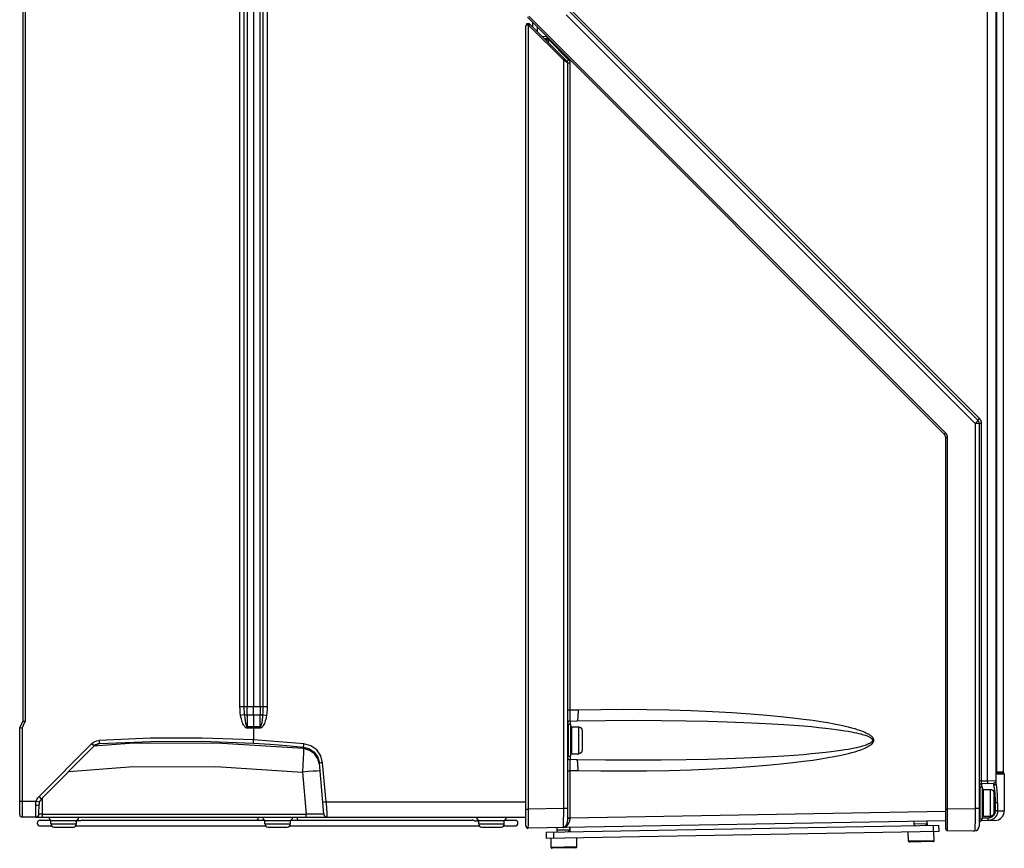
# Model space of a CAD drawing. Extents: x 0 to 594, y 0 to 420.
# Tile 25 of 104: x 247 to 308, y 151 to 203. Entities that reach past the tile are written whole.
import ezdxf

# ---------------------------------------------------------------- set-up
doc = ezdxf.new("R2010")
doc.units = 0
doc.header["$LTSCALE"] = 32.67
doc.layers.get('0').update_dxf_attribs({"linetype": 'CONTINUOUS'})
doc.layers.add('DATUM_AXIS', color=7, linetype='CONTINUOUS')

msp = doc.modelspace()

# ---------------------------------------------------------------- linework, layer by layer
at = {"color": 9, "linetype": 'CONTINUOUS'}
for p, q in [((307.134, 155.064), (307.134, 285.344)), ((247.064, 277.83), (247.064, 158.759)), ((260.469, 159.704), (260.469, 276.885)), ((260.735, 159.704), (260.735, 276.885)), ((260.912, 276.885), (260.912, 159.704)), ((261.724, 159.704), (261.724, 276.885)), ((261.902, 276.885), (261.902, 159.704)), ((262.17, 276.885), (262.17, 159.704)), ((307.715, 155.616), (307.715, 247.082)), ((280.831, 202.884), (306.355, 177.36)), ((306.625, 177.685), (281.1, 203.21)), ((278.476, 153.302), (278.476, 202.23)), ((304.514, 176.773), (278.49, 202.797)), ((280.655, 200.062), (278.499, 202.218)), ((279.621, 201.382), (279.477, 201.369)), ((279.623, 201.409), (279.621, 201.382)), ((279.621, 201.382), (279.719, 201.382)), ((279.621, 201.225), (279.621, 201.382)), ((279.625, 201.442), (279.623, 201.409)), ((279.626, 201.465), (279.625, 201.442)), ((279.627, 201.485), (279.626, 201.465)), ((279.628, 201.506), (279.627, 201.496)), ((279.627, 201.496), (279.627, 201.485)), ((279.628, 201.506), (279.628, 201.506)), ((279.719, 201.335), (280.983, 200.07)), ((280.919, 199.887), (280.655, 200.062)), ((280.655, 200.062), (280.655, 153.34)), ((280.919, 199.887), (281.059, 199.887)), ((281.059, 199.887), (281.059, 159.492)), ((306.759, 177.36), (306.355, 177.36)), ((306.355, 177.36), (306.355, 153.336)), ((306.759, 155.054), (306.759, 177.36)), ((304.519, 176.49), (304.631, 176.49)), ((304.631, 153.306), (304.631, 176.49)), ((260.469, 159.704), (261.902, 159.704)), ((261.902, 159.704), (262.17, 159.704)), ((280.919, 159.492), (281.059, 159.492)), ((281.059, 159.492), (281.569, 159.502)), ((281.059, 159.492), (281.059, 159.404)), ((281.059, 159.404), (281.059, 159.317)), ((281.059, 159.317), (281.06, 159.233)), ((281.06, 159.233), (281.06, 159.153)), ((246.864, 158.359), (247.064, 158.759)), ((261.724, 159.166), (260.913, 159.166)), ((260.913, 159.166), (260.913, 158.434)), ((261.724, 158.434), (261.724, 159.166)), ((281.06, 159.153), (281.061, 159.078)), ((281.061, 159.078), (281.062, 159.032)), ((281.062, 159.032), (281.063, 158.989)), ((281.063, 158.989), (281.064, 158.95)), ((281.064, 158.95), (281.065, 158.915)), ((281.065, 158.915), (281.067, 158.883)), ((281.076, 158.794), (281.076, 158.591)), ((246.864, 158.359), (246.864, 153.794)), ((261.724, 158.434), (260.913, 158.434)), ((261.724, 158.353), (260.913, 158.353)), ((251.227, 157.383), (247.924, 154.081)), ((251.639, 157.367), (251.61, 157.364)), ((251.458, 157.304), (251.376, 157.24)), ((264.443, 157.07), (264.435, 157.168)), ((265.841, 153.754), (265.628, 156.185)), ((281.063, 156.171), (281.061, 156.103)), ((281.064, 156.212), (281.063, 156.171)), ((281.076, 156.591), (281.076, 156.388)), ((264.371, 155.609), (264.6, 152.989)), ((280.919, 155.69), (281.059, 155.69)), ((281.06, 155.949), (281.059, 155.865)), ((281.059, 155.865), (281.059, 155.778)), ((281.059, 155.778), (281.059, 155.69)), ((281.569, 155.68), (281.059, 155.69)), ((281.059, 155.69), (281.059, 152.738)), ((281.061, 156.103), (281.06, 156.029)), ((281.06, 156.029), (281.06, 155.949)), ((307.715, 155.626), (307.716, 155.626)), ((308.109, 155.609), (307.716, 155.609)), ((308.144, 155.543), (307.719, 155.543)), ((307.723, 155.517), (307.722, 155.518)), ((306.759, 155.054), (306.619, 155.054)), ((306.759, 155.054), (307.134, 155.064)), ((306.775, 154.691), (306.775, 154.895)), ((307.134, 155.064), (307.661, 155.074)), ((307.505, 154.914), (307.505, 154.788)), ((308.179, 155.477), (307.734, 155.477)), ((246.719, 153.794), (247.751, 153.794)), ((248.129, 153.996), (248.12, 152.989)), ((265.841, 153.754), (278.319, 153.754)), ((307.76, 153.691), (307.519, 153.691)), ((307.606, 153.691), (307.606, 153.179)), ((307.76, 153.691), (307.76, 153.179)), ((278.319, 153.302), (278.476, 153.302)), ((280.655, 153.34), (278.476, 153.302)), ((278.476, 153.168), (278.476, 153.302)), ((278.476, 152.993), (278.476, 153.168)), ((280.919, 153.34), (280.655, 153.34)), ((280.655, 153.34), (280.656, 153.251)), ((280.656, 153.074), (280.655, 152.988)), ((280.656, 153.251), (280.656, 153.162)), ((280.656, 153.162), (280.656, 153.074)), ((281.059, 152.748), (304.519, 153.158)), ((304.519, 153.306), (304.631, 153.306)), ((304.631, 153.306), (306.355, 153.336)), ((304.631, 153.009), (304.631, 153.306)), ((306.619, 153.336), (306.355, 153.336)), ((306.355, 153.336), (306.356, 153.234)), ((306.356, 153.234), (306.356, 153.133)), ((306.356, 153.133), (306.356, 153.033)), ((307.76, 153.179), (307.606, 153.179)), ((307.76, 153.179), (308.179, 153.186)), ((248.12, 152.994), (248.12, 152.794)), ((248.12, 152.989), (264.6, 152.989)), ((264.6, 152.794), (264.6, 152.994)), ((278.471, 152.339), (278.472, 152.425)), ((278.472, 152.425), (278.473, 152.522)), ((278.473, 152.522), (278.475, 152.666)), ((278.475, 152.824), (278.476, 152.993)), ((278.475, 152.666), (278.475, 152.824)), ((280.648, 152.463), (280.646, 152.404)), ((280.649, 152.526), (280.648, 152.463)), ((280.651, 152.594), (280.649, 152.526)), ((280.652, 152.666), (280.651, 152.594)), ((280.653, 152.742), (280.652, 152.666)), ((280.654, 152.821), (280.653, 152.742)), ((280.655, 152.903), (280.654, 152.821)), ((280.655, 152.988), (280.655, 152.903)), ((280.919, 152.748), (281.059, 152.748)), ((280.939, 152.736), (280.949, 152.736)), ((280.949, 152.736), (280.962, 152.737)), ((280.962, 152.737), (280.985, 152.737)), ((280.985, 152.737), (281.011, 152.737)), ((304.628, 152.283), (304.63, 152.469)), ((304.63, 152.469), (304.631, 152.726)), ((304.631, 152.726), (304.631, 153.009)), ((306.351, 152.483), (306.35, 152.405)), ((306.352, 152.566), (306.351, 152.483)), ((306.353, 152.654), (306.352, 152.566)), ((306.354, 152.744), (306.353, 152.654)), ((306.355, 152.838), (306.354, 152.744)), ((306.356, 153.033), (306.355, 152.934)), ((306.355, 152.934), (306.355, 152.838)), ((306.622, 152.732), (306.619, 152.732)), ((306.774, 152.673), (306.774, 152.691)), ((306.774, 152.646), (306.774, 152.673)), ((306.774, 152.63), (306.774, 152.646)), ((306.774, 152.615), (306.774, 152.63)), ((306.774, 152.602), (306.774, 152.615)), ((307.169, 152.739), (306.819, 152.732)), ((307.169, 152.709), (307.169, 152.739)), ((307.169, 152.68), (307.169, 152.709)), ((307.169, 152.653), (307.169, 152.68)), ((307.169, 152.637), (307.169, 152.653)), ((307.169, 152.622), (307.169, 152.637)), ((248.668, 152.374), (250.268, 152.374)), ((262.019, 152.374), (263.619, 152.374)), ((275.37, 152.374), (276.97, 152.374)), ((278.468, 152.224), (278.469, 152.266)), ((278.469, 152.266), (278.471, 152.339)), ((281.039, 151.987), (280.239, 151.977)), ((280.657, 152.143), (280.646, 152.143)), ((303.339, 152.377), (302.539, 152.366)), ((304.624, 151.964), (304.625, 151.996)), ((304.625, 151.996), (304.626, 152.056)), ((304.626, 152.056), (304.627, 152.158)), ((304.627, 152.158), (304.628, 152.283)), ((306.346, 152.263), (306.344, 152.201)), ((306.348, 152.331), (306.346, 152.263)), ((306.35, 152.405), (306.348, 152.331))]:
    msp.add_line(p, q, dxfattribs=at)
at = {"color": 7, "linetype": 'CONTINUOUS'}
for p, q in [((307.661, 154.937), (307.661, 285.344)), ((246.919, 277.795), (246.919, 158.794)), ((261.319, 276.885), (261.319, 159.704)), ((307.716, 155.621), (307.716, 247.082)), ((308.109, 240.798), (308.109, 155.609)), ((281.007, 203.097), (306.531, 177.572)), ((304.431, 176.702), (278.407, 202.727)), ((280.89, 199.957), (278.558, 202.289)), ((278.719, 202.415), (278.719, 202.128)), ((278.319, 152.244), (278.319, 202.19)), ((279.019, 202.115), (279.019, 201.828)), ((279.612, 201.521), (279.348, 201.498)), ((279.719, 201.133), (279.719, 201.415)), ((280.919, 199.887), (280.919, 152.735)), ((306.619, 177.36), (306.619, 152.238)), ((304.519, 152.065), (304.519, 176.49)), ((260.913, 159.166), (260.912, 159.704)), ((261.319, 159.166), (261.319, 159.704)), ((261.724, 159.704), (261.724, 159.166)), ((246.919, 158.794), (246.719, 158.394)), ((261.319, 159.166), (261.319, 158.353)), ((281.076, 158.794), (281.497, 158.802)), ((246.719, 152.945), (246.719, 158.394)), ((261.319, 158.353), (261.319, 157.613)), ((251.685, 157.375), (251.698, 157.388)), ((261.308, 157.414), (261.309, 157.442)), ((261.309, 157.442), (261.319, 157.613)), ((251.374, 157.241), (248.072, 153.939)), ((265.703, 152.977), (265.424, 156.168)), ((281.497, 156.38), (281.076, 156.388)), ((306.775, 154.895), (307.505, 154.914)), ((308.179, 155.477), (308.179, 153.186)), ((247.921, 152.993), (247.926, 153.59)), ((247.721, 152.794), (246.869, 152.794)), ((247.721, 152.794), (278.319, 152.794)), ((250.268, 152.574), (248.668, 152.574)), ((248.668, 152.374), (248.668, 152.574)), ((250.268, 152.374), (250.268, 152.574)), ((263.619, 152.574), (262.019, 152.574)), ((262.019, 152.374), (262.019, 152.574)), ((263.619, 152.374), (263.619, 152.574)), ((276.97, 152.574), (275.37, 152.574)), ((275.37, 152.374), (275.37, 152.574)), ((276.97, 152.374), (276.97, 152.574)), ((304.519, 152.559), (278.461, 152.104)), ((302.539, 152.524), (302.539, 152.366)), ((303.339, 152.538), (303.339, 152.377)), ((307.589, 152.586), (306.776, 152.572)), ((248.868, 152.174), (250.068, 152.174)), ((262.219, 152.174), (263.419, 152.174)), ((275.57, 152.174), (276.77, 152.174)), ((280.239, 152.135), (280.239, 151.977)), ((281.039, 152.149), (281.039, 151.987)), ((304.617, 151.965), (306.219, 151.937)), ((306.219, 151.937), (306.324, 151.938))]:
    msp.add_line(p, q, dxfattribs=at)
at = {"color": 9, "linetype": 'CONTINUOUS'}
for points in [[(278.476, 202.23), (278.467, 202.23), (278.459, 202.23), (278.45, 202.23), (278.442, 202.23), (278.433, 202.229), (278.425, 202.229), (278.416, 202.228), (278.408, 202.227), (278.4, 202.226), (278.393, 202.225), (278.385, 202.224), (278.378, 202.223), (278.371, 202.221), (278.364, 202.219), (278.358, 202.218), (278.352, 202.216), (278.346, 202.214), (278.341, 202.212), (278.337, 202.21), (278.333, 202.207), (278.329, 202.205), (278.326, 202.203), (278.323, 202.2), (278.321, 202.198), (278.32, 202.195), (278.319, 202.193), (278.319, 202.19)], [(278.476, 202.23), (278.477, 202.237), (278.477, 202.244), (278.478, 202.251), (278.479, 202.257), (278.479, 202.264), (278.48, 202.271), (278.48, 202.277), (278.48, 202.283), (278.481, 202.289), (278.481, 202.294), (278.481, 202.299), (278.481, 202.304), (278.481, 202.309), (278.48, 202.313), (278.48, 202.316), (278.48, 202.32), (278.479, 202.322), (278.479, 202.325), (278.478, 202.326), (278.477, 202.328), (278.477, 202.329), (278.476, 202.329)], [(278.499, 202.218), (278.497, 202.221), (278.494, 202.223), (278.491, 202.224), (278.489, 202.226), (278.485, 202.227), (278.482, 202.228), (278.479, 202.229), (278.476, 202.23)], [(278.499, 202.218), (278.504, 202.223), (278.509, 202.228), (278.514, 202.233), (278.518, 202.238), (278.523, 202.243), (278.527, 202.247), (278.531, 202.252), (278.535, 202.256), (278.538, 202.26), (278.542, 202.264), (278.545, 202.268), (278.548, 202.272), (278.55, 202.275), (278.552, 202.278), (278.554, 202.28), (278.556, 202.283), (278.557, 202.284), (278.557, 202.286), (278.558, 202.287), (278.558, 202.288), (278.558, 202.289)], [(280.655, 200.062), (280.66, 200.067), (280.665, 200.072), (280.67, 200.077), (280.674, 200.082), (280.679, 200.087), (280.683, 200.091), (280.687, 200.096), (280.691, 200.1), (280.695, 200.104), (280.698, 200.108), (280.701, 200.112), (280.704, 200.115), (280.706, 200.119), (280.708, 200.122), (280.71, 200.124), (280.712, 200.126), (280.713, 200.128), (280.714, 200.13), (280.714, 200.131), (280.714, 200.132), (280.714, 200.133)], [(280.89, 199.957), (280.889, 199.958), (280.889, 199.959), (280.89, 199.961), (280.891, 199.963), (280.892, 199.966), (280.894, 199.969), (280.896, 199.972), (280.898, 199.975), (280.901, 199.98), (280.905, 199.984), (280.909, 199.989), (280.913, 199.994), (280.917, 199.999), (280.922, 200.005), (280.927, 200.01), (280.932, 200.016), (280.938, 200.023), (280.944, 200.029), (280.95, 200.036), (280.956, 200.043), (280.963, 200.049), (280.969, 200.056), (280.976, 200.063), (280.983, 200.07)], [(280.983, 200.07), (280.993, 200.061), (281.001, 200.05), (281.01, 200.039), (281.017, 200.028), (281.025, 200.016), (281.031, 200.004), (281.037, 199.992), (281.042, 199.98), (281.047, 199.967), (281.05, 199.954), (281.054, 199.941), (281.056, 199.927), (281.058, 199.914), (281.059, 199.9), (281.059, 199.887)], [(306.625, 177.685), (306.618, 177.678), (306.611, 177.671), (306.604, 177.665), (306.598, 177.658), (306.591, 177.651), (306.585, 177.644), (306.579, 177.638), (306.574, 177.632), (306.568, 177.625), (306.563, 177.62), (306.559, 177.614), (306.554, 177.609), (306.55, 177.604), (306.546, 177.599), (306.543, 177.595), (306.54, 177.591), (306.537, 177.587), (306.535, 177.584), (306.533, 177.581), (306.532, 177.578), (306.531, 177.576), (306.531, 177.574), (306.531, 177.573), (306.531, 177.572)], [(306.759, 177.36), (306.759, 177.381), (306.757, 177.403), (306.755, 177.424), (306.751, 177.445), (306.747, 177.465), (306.742, 177.486), (306.736, 177.506), (306.728, 177.526), (306.72, 177.546), (306.711, 177.565), (306.701, 177.584), (306.691, 177.602), (306.679, 177.62), (306.666, 177.637), (306.653, 177.654), (306.639, 177.67), (306.625, 177.685)], [(306.531, 177.572), (306.532, 177.571), (306.532, 177.569), (306.531, 177.567), (306.53, 177.564), (306.528, 177.56), (306.526, 177.556), (306.523, 177.551), (306.52, 177.546), (306.516, 177.54), (306.511, 177.534), (306.506, 177.527), (306.5, 177.52), (306.494, 177.512), (306.488, 177.504), (306.48, 177.496), (306.473, 177.487), (306.465, 177.477), (306.456, 177.468), (306.448, 177.458), (306.438, 177.448), (306.429, 177.437), (306.419, 177.427), (306.409, 177.416), (306.399, 177.405), (306.388, 177.394), (306.377, 177.383), (306.366, 177.371), (306.355, 177.36)], [(304.431, 176.702), (304.432, 176.702), (304.432, 176.702), (304.434, 176.703), (304.435, 176.703), (304.437, 176.705), (304.439, 176.706), (304.442, 176.708), (304.445, 176.71), (304.448, 176.712), (304.451, 176.715), (304.455, 176.718), (304.458, 176.721), (304.462, 176.724), (304.467, 176.728), (304.471, 176.732), (304.475, 176.736), (304.48, 176.74), (304.485, 176.745), (304.489, 176.749), (304.494, 176.754), (304.499, 176.759), (304.504, 176.763), (304.509, 176.768), (304.514, 176.773)], [(304.631, 176.49), (304.631, 176.51), (304.629, 176.529), (304.627, 176.549), (304.623, 176.568), (304.619, 176.587), (304.614, 176.606), (304.608, 176.625), (304.601, 176.643), (304.593, 176.661), (304.584, 176.679), (304.574, 176.696), (304.564, 176.712), (304.552, 176.729), (304.54, 176.744), (304.527, 176.759), (304.514, 176.773)], [(260.51, 159.146), (260.486, 159.322), (260.473, 159.508), (260.469, 159.704)], [(260.749, 159.19), (260.686, 159.178), (260.603, 159.163), (260.51, 159.146)], [(260.752, 159.191), (260.742, 159.356), (260.736, 159.527), (260.735, 159.704)], [(260.913, 159.166), (260.851, 159.17), (260.795, 159.178), (260.752, 159.191)], [(260.752, 159.191), (260.758, 159.115), (260.764, 159.046), (260.77, 158.981), (260.777, 158.922), (260.783, 158.867), (260.79, 158.816), (260.797, 158.769), (260.804, 158.726), (260.811, 158.686), (260.818, 158.649), (260.825, 158.616), (260.832, 158.585), (260.84, 158.556), (260.848, 158.53), (260.856, 158.507), (260.865, 158.486), (260.874, 158.467), (260.885, 158.451), (260.898, 158.44), (260.913, 158.434)], [(261.885, 159.19), (261.88, 159.119), (261.874, 159.054), (261.868, 158.993), (261.862, 158.938), (261.856, 158.886), (261.85, 158.838), (261.844, 158.794), (261.837, 158.754), (261.831, 158.717), (261.825, 158.682), (261.819, 158.651), (261.813, 158.622), (261.807, 158.595), (261.8, 158.57), (261.794, 158.548), (261.788, 158.528), (261.781, 158.509), (261.775, 158.492), (261.768, 158.477), (261.76, 158.464), (261.752, 158.452), (261.744, 158.443), (261.734, 158.436), (261.724, 158.434)], [(261.885, 159.19), (261.843, 159.178), (261.787, 159.17), (261.724, 159.166)], [(261.902, 159.704), (261.901, 159.527), (261.896, 159.356), (261.885, 159.19)], [(261.888, 159.19), (261.952, 159.178), (262.034, 159.163), (262.127, 159.146)], [(262.17, 159.704), (262.165, 159.508), (262.152, 159.322), (262.127, 159.146)], [(281.569, 159.502), (281.57, 159.472), (281.57, 159.442), (281.57, 159.413), (281.57, 159.384), (281.57, 159.354), (281.57, 159.326), (281.569, 159.297), (281.569, 159.269), (281.568, 159.241), (281.567, 159.214), (281.566, 159.187), (281.565, 159.161), (281.564, 159.135), (281.562, 159.11), (281.561, 159.086), (281.559, 159.063), (281.557, 159.04), (281.555, 159.018), (281.553, 158.997), (281.55, 158.977), (281.548, 158.958), (281.545, 158.94), (281.543, 158.922), (281.54, 158.906), (281.537, 158.891), (281.534, 158.877), (281.531, 158.864), (281.528, 158.853), (281.525, 158.842), (281.522, 158.833), (281.518, 158.825), (281.515, 158.818), (281.512, 158.812), (281.508, 158.808), (281.505, 158.804), (281.501, 158.803), (281.497, 158.802)], [(281.569, 159.502), (282.99, 159.521), (284.424, 159.525), (285.855, 159.513), (287.265, 159.486), (288.637, 159.444), (289.956, 159.389), (291.202, 159.321), (292.343, 159.245), (293.35, 159.164), (294.224, 159.082), (294.986, 159.001), (295.65, 158.921), (296.229, 158.843), (296.733, 158.767), (297.173, 158.693), (297.556, 158.623), (297.889, 158.556), (298.179, 158.492), (298.431, 158.432), (298.65, 158.375), (298.839, 158.321), (299.003, 158.27), (299.145, 158.222), (299.268, 158.177), (299.373, 158.135), (299.464, 158.096), (299.542, 158.06), (299.609, 158.026), (299.667, 157.994), (299.717, 157.965), (299.76, 157.937), (299.798, 157.911), (299.83, 157.887), (299.859, 157.864), (299.883, 157.842), (299.904, 157.821), (299.923, 157.802), (299.939, 157.783), (299.953, 157.765), (299.965, 157.748), (299.975, 157.732), (299.984, 157.716), (299.992, 157.701), (299.999, 157.686), (300.004, 157.672), (300.008, 157.658), (300.012, 157.644), (300.015, 157.631), (300.017, 157.617), (300.018, 157.604), (300.018, 157.591), (300.018, 157.578), (300.017, 157.564), (300.015, 157.551), (300.012, 157.537), (300.008, 157.524), (300.004, 157.509), (299.999, 157.495), (299.992, 157.48), (299.984, 157.465), (299.975, 157.449), (299.965, 157.433), (299.953, 157.416), (299.939, 157.398), (299.923, 157.38), (299.904, 157.36), (299.883, 157.34), (299.859, 157.318), (299.83, 157.295), (299.798, 157.27), (299.761, 157.244), (299.717, 157.217), (299.667, 157.187), (299.609, 157.156), (299.542, 157.122), (299.464, 157.085), (299.373, 157.046), (299.268, 157.004), (299.145, 156.96), (299.004, 156.912), (298.84, 156.861), (298.65, 156.807), (298.431, 156.75), (298.18, 156.689), (297.89, 156.625), (297.556, 156.558), (297.173, 156.488), (296.734, 156.415), (296.229, 156.339), (295.65, 156.261), (294.986, 156.18), (294.225, 156.099), (293.35, 156.017), (292.344, 155.937), (291.202, 155.86), (289.957, 155.793), (288.637, 155.737), (287.265, 155.695), (285.855, 155.668), (284.424, 155.656), (282.99, 155.66), (281.569, 155.68)], [(260.913, 158.353), (260.877, 158.358), (260.842, 158.372), (260.807, 158.396), (260.774, 158.427), (260.742, 158.466), (260.713, 158.512), (260.684, 158.564), (260.656, 158.624), (260.629, 158.691), (260.603, 158.765), (260.578, 158.847), (260.554, 158.938), (260.532, 159.037), (260.51, 159.146)], [(262.127, 159.146), (262.104, 159.025), (262.078, 158.915), (262.05, 158.815), (262.021, 158.725), (261.99, 158.644), (261.957, 158.572), (261.923, 158.509), (261.886, 158.456), (261.848, 158.412), (261.807, 158.379), (261.765, 158.36), (261.724, 158.353)], [(281.067, 158.883), (281.067, 158.869), (281.068, 158.856), (281.069, 158.845), (281.069, 158.834), (281.07, 158.825), (281.071, 158.817), (281.072, 158.81), (281.072, 158.804), (281.073, 158.799), (281.074, 158.796), (281.075, 158.794), (281.076, 158.794)], [(281.497, 158.802), (283.275, 158.828), (285.044, 158.839), (286.759, 158.833), (288.317, 158.815), (289.68, 158.787), (290.875, 158.752), (291.927, 158.713), (292.857, 158.671), (293.681, 158.626), (294.412, 158.581), (295.061, 158.535), (295.638, 158.489), (296.15, 158.444), (296.605, 158.399), (297.009, 158.355), (297.368, 158.312), (297.687, 158.271), (297.969, 158.23), (298.219, 158.192), (298.441, 158.154), (298.636, 158.119), (298.809, 158.084), (298.961, 158.051), (299.095, 158.02), (299.213, 157.99), (299.316, 157.962), (299.407, 157.935), (299.486, 157.909), (299.555, 157.885), (299.614, 157.862), (299.666, 157.84), (299.71, 157.819), (299.749, 157.8), (299.781, 157.782), (299.809, 157.765), (299.833, 157.75), (299.853, 157.735), (299.87, 157.722), (299.884, 157.709), (299.896, 157.697), (299.906, 157.686), (299.914, 157.676), (299.921, 157.666), (299.927, 157.656), (299.932, 157.647), (299.936, 157.639), (299.939, 157.63), (299.942, 157.622), (299.944, 157.614), (299.945, 157.606), (299.946, 157.598), (299.946, 157.591), (299.946, 157.583), (299.945, 157.575), (299.944, 157.567), (299.942, 157.559), (299.939, 157.551), (299.936, 157.543), (299.932, 157.534), (299.927, 157.525), (299.921, 157.516), (299.914, 157.506), (299.906, 157.495), (299.896, 157.484), (299.884, 157.473), (299.87, 157.46), (299.853, 157.446), (299.833, 157.432), (299.809, 157.416), (299.781, 157.399), (299.749, 157.381), (299.71, 157.362), (299.666, 157.341), (299.614, 157.32), (299.555, 157.297), (299.486, 157.272), (299.407, 157.247), (299.316, 157.22), (299.213, 157.191), (299.095, 157.161), (298.961, 157.13), (298.809, 157.097), (298.636, 157.063), (298.441, 157.027), (298.219, 156.99), (297.969, 156.951), (297.687, 156.911), (297.368, 156.869), (297.009, 156.827), (296.605, 156.783), (296.15, 156.738), (295.638, 156.692), (295.061, 156.646), (294.412, 156.601), (293.681, 156.555), (292.857, 156.511), (291.928, 156.469), (290.875, 156.429), (289.68, 156.395), (288.317, 156.367), (286.759, 156.348), (285.044, 156.343), (283.275, 156.353), (281.497, 156.38)], [(260.913, 158.434), (260.913, 158.381), (260.913, 158.353)], [(261.724, 158.434), (261.724, 158.408), (261.724, 158.353)], [(251.227, 157.383), (251.36, 157.487), (251.514, 157.556), (251.679, 157.587)], [(251.23, 157.38), (251.301, 157.309), (251.354, 157.259), (251.374, 157.241)], [(251.374, 157.241), (251.469, 157.316), (251.579, 157.366), (251.698, 157.388)], [(251.685, 157.375), (251.568, 157.354), (251.458, 157.305)], [(251.685, 157.375), (251.673, 157.372), (251.639, 157.367)], [(261.319, 157.613), (258.106, 157.733), (254.891, 157.724), (251.679, 157.587)], [(251.679, 157.592), (251.686, 157.491), (251.693, 157.417), (251.698, 157.388)], [(251.698, 157.388), (254.9, 157.525), (258.105, 157.533), (261.308, 157.414)], [(261.308, 157.414), (262.351, 157.345), (263.393, 157.263), (264.435, 157.168)], [(264.459, 157.367), (263.414, 157.463), (262.367, 157.545), (261.319, 157.613)], [(264.434, 157.168), (264.44, 157.196), (264.449, 157.27), (264.459, 157.367)], [(265.628, 156.185), (265.511, 156.621), (265.257, 156.987), (264.894, 157.245), (264.459, 157.367)], [(264.443, 157.07), (264.439, 156.989), (264.428, 156.779), (264.412, 156.459), (264.393, 156.057), (264.371, 155.609)], [(264.435, 157.168), (264.801, 157.066), (265.11, 156.846), (265.326, 156.535), (265.424, 156.168)], [(265.432, 156.071), (265.336, 156.434), (265.126, 156.741), (264.817, 156.964), (264.443, 157.07)], [(265.628, 156.185), (265.525, 156.176), (265.452, 156.17), (265.424, 156.168)], [(281.065, 156.267), (281.065, 156.25), (281.064, 156.212)], [(281.076, 156.388), (281.075, 156.387), (281.074, 156.385), (281.073, 156.382), (281.072, 156.378), (281.072, 156.372), (281.071, 156.365), (281.07, 156.357), (281.069, 156.347), (281.069, 156.337), (281.068, 156.325), (281.067, 156.312), (281.067, 156.298), (281.065, 156.267)], [(281.569, 155.68), (281.57, 155.709), (281.57, 155.739), (281.57, 155.769), (281.57, 155.798), (281.57, 155.827), (281.57, 155.856), (281.569, 155.884), (281.569, 155.913), (281.568, 155.94), (281.567, 155.968), (281.566, 155.994), (281.565, 156.021), (281.564, 156.046), (281.562, 156.071), (281.561, 156.095), (281.559, 156.119), (281.557, 156.142), (281.555, 156.163), (281.553, 156.184), (281.55, 156.205), (281.548, 156.224), (281.545, 156.242), (281.543, 156.259), (281.54, 156.275), (281.537, 156.29), (281.534, 156.304), (281.531, 156.317), (281.528, 156.329), (281.525, 156.339), (281.522, 156.349), (281.518, 156.357), (281.515, 156.364), (281.512, 156.369), (281.508, 156.374), (281.505, 156.377), (281.501, 156.379), (281.497, 156.38)], [(249.782, 155.649), (253.546, 155.928), (258.964, 155.956), (264.371, 155.609)], [(265.467, 155.676), (265.413, 155.681), (265.264, 155.675), (265.028, 155.661), (264.721, 155.638), (264.371, 155.609)], [(307.721, 155.517), (307.72, 155.524), (307.719, 155.531), (307.719, 155.538), (307.718, 155.546), (307.717, 155.554), (307.717, 155.562), (307.716, 155.571), (307.716, 155.58), (307.716, 155.589), (307.715, 155.598), (307.715, 155.607), (307.715, 155.616)], [(307.734, 155.477), (307.733, 155.477), (307.732, 155.478), (307.73, 155.479), (307.729, 155.481), (307.728, 155.484), (307.727, 155.487), (307.726, 155.491), (307.725, 155.495), (307.724, 155.5), (307.723, 155.505), (307.722, 155.511), (307.721, 155.517)], [(307.734, 155.477), (307.734, 155.483), (307.733, 155.489), (307.732, 155.494), (307.73, 155.5), (307.729, 155.506), (307.726, 155.511), (307.723, 155.517)], [(306.775, 154.895), (306.773, 154.895), (306.772, 154.896), (306.771, 154.897), (306.77, 154.9), (306.769, 154.902), (306.768, 154.905), (306.767, 154.909), (306.766, 154.913), (306.765, 154.918), (306.764, 154.924), (306.763, 154.929), (306.763, 154.936), (306.762, 154.942), (306.761, 154.949), (306.761, 154.957), (306.76, 154.964), (306.76, 154.972), (306.76, 154.981), (306.759, 154.989), (306.759, 154.998), (306.759, 155.007), (306.759, 155.016), (306.759, 155.026), (306.759, 155.035), (306.759, 155.044), (306.759, 155.054)], [(307.134, 155.064), (307.134, 155.054), (307.134, 155.044), (307.134, 155.034), (307.134, 155.024), (307.134, 155.014), (307.134, 155.005), (307.134, 154.996), (307.133, 154.987), (307.133, 154.978), (307.133, 154.97), (307.132, 154.962), (307.131, 154.954), (307.131, 154.947), (307.13, 154.941), (307.129, 154.935), (307.128, 154.929), (307.127, 154.924), (307.126, 154.919), (307.125, 154.915), (307.124, 154.912), (307.123, 154.909), (307.122, 154.907), (307.121, 154.905), (307.12, 154.904), (307.119, 154.904)], [(307.76, 153.691), (307.76, 153.74), (307.76, 153.789), (307.759, 153.838), (307.759, 153.887), (307.758, 153.936), (307.756, 153.984), (307.755, 154.032), (307.753, 154.08), (307.752, 154.127), (307.749, 154.173), (307.747, 154.219), (307.745, 154.264), (307.742, 154.309), (307.739, 154.352), (307.736, 154.395), (307.733, 154.437), (307.729, 154.478), (307.726, 154.519), (307.722, 154.558), (307.718, 154.596), (307.713, 154.632), (307.709, 154.668), (307.704, 154.702), (307.699, 154.735), (307.694, 154.767), (307.689, 154.798), (307.684, 154.826), (307.678, 154.854), (307.672, 154.88), (307.666, 154.904), (307.66, 154.927)], [(307.505, 154.788), (307.511, 154.767), (307.517, 154.745), (307.523, 154.721), (307.529, 154.696), (307.535, 154.67), (307.54, 154.642), (307.545, 154.612), (307.55, 154.582), (307.555, 154.55), (307.56, 154.517), (307.564, 154.483), (307.568, 154.448), (307.572, 154.412), (307.576, 154.375), (307.58, 154.337), (307.583, 154.298), (307.586, 154.258), (307.589, 154.217), (307.592, 154.176), (307.594, 154.134), (307.596, 154.091), (307.598, 154.048), (307.6, 154.005), (307.601, 153.961), (307.603, 153.916), (307.604, 153.871), (307.605, 153.826), (307.605, 153.781), (307.606, 153.736), (307.606, 153.691)], [(247.72, 153.541), (247.723, 153.626), (247.734, 153.711), (247.751, 153.794)], [(247.751, 153.794), (247.793, 153.899), (247.851, 153.995), (247.924, 154.081)], [(247.757, 153.793), (247.853, 153.763), (247.923, 153.742), (247.949, 153.735)], [(247.928, 154.077), (247.999, 154.007), (248.052, 153.957), (248.072, 153.939)], [(265.636, 153.737), (265.667, 153.74), (265.742, 153.746), (265.841, 153.754)], [(265.841, 153.754), (265.852, 153.588), (265.863, 153.426), (265.873, 153.274), (265.882, 153.137), (265.89, 153.018), (265.896, 152.923), (265.9, 152.852), (265.902, 152.809), (265.902, 152.794)], [(247.72, 153.541), (247.823, 153.547), (247.897, 153.564), (247.926, 153.59)], [(307.76, 153.179), (307.76, 153.152), (307.758, 153.126), (307.755, 153.099), (307.751, 153.073), (307.746, 153.047), (307.739, 153.021), (307.732, 152.996), (307.723, 152.971), (307.713, 152.946), (307.702, 152.922), (307.69, 152.898), (307.677, 152.875), (307.663, 152.852), (307.648, 152.83), (307.632, 152.809), (307.615, 152.788), (307.597, 152.768), (307.579, 152.749), (307.559, 152.731), (307.539, 152.714), (307.517, 152.698), (307.496, 152.682), (307.473, 152.668), (307.45, 152.654), (307.426, 152.642), (307.402, 152.63), (307.377, 152.62), (307.352, 152.611), (307.326, 152.603), (307.3, 152.596), (307.274, 152.59), (307.248, 152.585), (307.221, 152.582), (307.194, 152.58), (307.167, 152.579)], [(307.606, 153.179), (307.605, 153.157), (307.604, 153.136), (307.601, 153.115), (307.597, 153.094), (307.593, 153.074), (307.587, 153.053), (307.581, 153.033), (307.573, 153.013), (307.564, 152.994), (307.555, 152.974), (307.544, 152.956), (307.533, 152.938), (307.521, 152.92), (307.508, 152.903), (307.494, 152.887), (307.479, 152.871), (307.464, 152.856), (307.448, 152.842), (307.431, 152.829), (307.413, 152.816), (307.395, 152.804), (307.376, 152.794), (307.357, 152.784), (307.337, 152.775), (307.317, 152.767), (307.297, 152.76), (307.276, 152.754), (307.255, 152.748), (307.233, 152.744), (307.212, 152.741), (307.19, 152.739), (307.169, 152.739)], [(248.12, 152.989), (248.021, 152.989), (247.947, 152.99), (247.921, 152.993)], [(265.703, 152.977), (265.649, 152.976), (265.493, 152.977), (265.25, 152.98), (264.942, 152.984), (264.6, 152.989)], [(280.919, 152.735), (280.918, 152.706), (280.917, 152.677), (280.916, 152.648), (280.913, 152.62), (280.91, 152.592), (280.906, 152.564), (280.902, 152.537), (280.897, 152.51), (280.891, 152.483), (280.885, 152.458), (280.878, 152.433), (280.871, 152.408), (280.863, 152.385), (280.854, 152.362), (280.845, 152.34), (280.836, 152.319), (280.826, 152.299), (280.816, 152.28), (280.805, 152.262), (280.794, 152.245), (280.783, 152.229), (280.771, 152.215), (280.759, 152.202), (280.746, 152.19), (280.733, 152.179), (280.721, 152.17), (280.709, 152.163), (280.698, 152.157), (280.689, 152.153), (280.68, 152.15), (280.672, 152.148), (280.665, 152.146), (280.658, 152.145), (280.652, 152.144), (280.646, 152.143)], [(281.059, 152.738), (281.059, 152.715), (281.058, 152.692), (281.056, 152.669), (281.053, 152.645), (281.049, 152.622), (281.045, 152.598), (281.04, 152.574), (281.034, 152.551), (281.028, 152.527), (281.02, 152.504), (281.012, 152.481), (281.004, 152.458), (280.994, 152.435), (280.984, 152.413), (280.973, 152.391), (280.962, 152.37), (280.949, 152.349), (280.937, 152.329), (280.923, 152.31), (280.909, 152.292), (280.894, 152.274), (280.879, 152.257), (280.863, 152.241), (280.847, 152.226), (280.83, 152.213), (280.813, 152.2), (280.795, 152.189), (280.777, 152.178), (280.759, 152.169), (280.742, 152.163), (280.728, 152.157), (280.715, 152.153), (280.703, 152.15), (280.692, 152.148), (280.682, 152.146), (280.673, 152.145), (280.665, 152.144), (280.657, 152.143)], [(280.919, 152.735), (280.919, 152.735), (280.92, 152.735), (280.922, 152.735), (280.924, 152.735), (280.927, 152.736), (280.93, 152.736), (280.934, 152.736), (280.939, 152.736)], [(281.011, 152.737), (281.049, 152.738), (281.059, 152.738)], [(306.776, 152.572), (306.776, 152.572), (306.776, 152.573), (306.775, 152.575), (306.775, 152.577), (306.775, 152.58), (306.775, 152.583), (306.774, 152.587), (306.774, 152.592), (306.774, 152.597), (306.774, 152.602)], [(307.167, 152.579), (307.167, 152.579), (307.168, 152.58), (307.168, 152.581), (307.168, 152.584), (307.168, 152.586), (307.169, 152.59), (307.169, 152.594), (307.169, 152.598), (307.169, 152.604), (307.169, 152.609), (307.169, 152.622)], [(278.461, 152.104), (278.462, 152.105), (278.463, 152.108), (278.463, 152.112), (278.464, 152.118), (278.464, 152.125), (278.465, 152.134), (278.466, 152.145), (278.466, 152.158), (278.467, 152.172), (278.467, 152.188), (278.468, 152.224)], [(280.646, 152.404), (280.644, 152.351), (280.643, 152.326), (280.642, 152.303), (280.641, 152.282), (280.639, 152.261), (280.638, 152.242), (280.637, 152.225), (280.636, 152.21), (280.635, 152.196), (280.633, 152.183), (280.632, 152.172), (280.631, 152.163), (280.629, 152.155), (280.628, 152.15), (280.627, 152.145), (280.625, 152.143), (280.624, 152.142)], [(280.646, 152.143), (280.635, 152.142), (280.624, 152.142)], [(280.646, 152.143), (280.65, 152.143), (280.653, 152.143), (280.657, 152.143)], [(306.344, 152.201), (306.342, 152.144), (306.341, 152.118), (306.34, 152.094), (306.339, 152.071), (306.338, 152.051), (306.337, 152.031), (306.336, 152.014), (306.334, 151.998), (306.333, 151.984), (306.332, 151.972), (306.331, 151.962), (306.329, 151.954), (306.328, 151.947), (306.327, 151.942), (306.325, 151.939), (306.324, 151.938)]]:
    msp.add_lwpolyline(points, dxfattribs=at)
at = {"color": 7, "linetype": 'CONTINUOUS'}
for points in [[(279.719, 201.133), (279.719, 201.132), (279.719, 201.131), (279.718, 201.131), (279.718, 201.131), (279.717, 201.131), (279.716, 201.131), (279.715, 201.132), (279.714, 201.133), (279.713, 201.134)], [(246.919, 158.794), (246.938, 158.79), (246.99, 158.777), (247.064, 158.759)], [(246.719, 158.394), (246.738, 158.39), (246.79, 158.377), (246.864, 158.359)], [(264.443, 157.07), (259.009, 157.415), (253.564, 157.39), (251.363, 157.23)], [(251.375, 157.241), (251.385, 157.251), (251.398, 157.261), (251.41, 157.271), (251.422, 157.28), (251.434, 157.289), (251.446, 157.297), (251.457, 157.304), (251.469, 157.31), (251.48, 157.317), (251.491, 157.322), (251.502, 157.328), (251.512, 157.333), (251.522, 157.337), (251.532, 157.341), (251.542, 157.345), (251.551, 157.348), (251.559, 157.351), (251.567, 157.353), (251.575, 157.356), (251.582, 157.357), (251.588, 157.359), (251.593, 157.36), (251.598, 157.362), (251.602, 157.363), (251.606, 157.363), (251.61, 157.364), (251.613, 157.365), (251.615, 157.365), (251.617, 157.366), (251.619, 157.366), (251.62, 157.366), (251.621, 157.366), (251.621, 157.366)], [(307.724, 155.511), (307.724, 155.511), (307.724, 155.512), (307.724, 155.513), (307.723, 155.514), (307.723, 155.516), (307.723, 155.518), (307.722, 155.52), (307.722, 155.523), (307.721, 155.526), (307.721, 155.53), (307.72, 155.534), (307.72, 155.539), (307.719, 155.545), (307.718, 155.551), (307.718, 155.558), (307.717, 155.566), (307.717, 155.574), (307.717, 155.583), (307.716, 155.592), (307.716, 155.601), (307.716, 155.611), (307.716, 155.621)], [(307.66, 154.927), (307.66, 154.918), (307.658, 154.91), (307.656, 154.901), (307.653, 154.892), (307.65, 154.884), (307.646, 154.876), (307.642, 154.868), (307.637, 154.86), (307.631, 154.852), (307.625, 154.845), (307.619, 154.838), (307.612, 154.831), (307.605, 154.825), (307.597, 154.819), (307.589, 154.814), (307.58, 154.809), (307.572, 154.805), (307.563, 154.801), (307.553, 154.797), (307.544, 154.795), (307.534, 154.792), (307.525, 154.79), (307.515, 154.789), (307.505, 154.788)], [(307.66, 154.927), (307.661, 154.929), (307.661, 154.931), (307.661, 154.933), (307.661, 154.935), (307.661, 154.937)], [(246.864, 153.794), (246.864, 153.487), (246.865, 153.208), (246.866, 152.986), (246.867, 152.844), (246.869, 152.794)], [(247.721, 152.794), (247.719, 152.848), (247.718, 153.003), (247.718, 153.242), (247.72, 153.541)], [(265.703, 152.977), (265.704, 152.964), (265.707, 152.95), (265.71, 152.937), (265.715, 152.925), (265.72, 152.912), (265.726, 152.9), (265.733, 152.888)], [(265.733, 152.888), (265.74, 152.877), (265.749, 152.866), (265.758, 152.856), (265.767, 152.847), (265.778, 152.838), (265.788, 152.83), (265.8, 152.823)], [(265.8, 152.823), (265.812, 152.816), (265.824, 152.81), (265.837, 152.805), (265.85, 152.802), (265.863, 152.798), (265.876, 152.796), (265.89, 152.795), (265.902, 152.795)]]:
    msp.add_lwpolyline(points, dxfattribs=at)
for centre, radius, start, end in [((278.459, 202.19), 0.14, 45, 180), ((280.819, 199.887), 0.1, 359.99999, 44.99999), ((306.319, 177.36), 0.3, 0, 45), ((304.219, 176.49), 0.3, 0, 45), ((281.079, 158.634), 0.16, 91.1, 180), ((281.079, 156.548), 0.16, 180, 268.9), ((308.189, 155.609), 0.08, 180, 235.77113), ((308.099, 155.477), 0.08, 0, 55.77113), ((306.779, 154.735), 0.16, 91.5, 180.00002), ((307.501, 155.074), 0.16, 271.5, 360), ((248.426, 153.586), 0.5, 135, 179.5), ((307.579, 153.186), 0.6, 271, 360), ((246.869, 152.945), 0.15, 180.0257, 270), ((247.721, 152.994), 0.2, 270, 359.5), ((247.721, 152.995), 0.2, 270.1501, 359.47171), ((265.902, 152.994), 0.2, 185, 270), ((306.779, 152.412), 0.16, 91, 180.00002), ((248.868, 152.374), 0.2, 180, 270), ((250.068, 152.374), 0.2, 270, 360), ((262.219, 152.374), 0.2, 180, 270), ((263.419, 152.374), 0.2, 270, 360), ((275.57, 152.374), 0.2, 180, 270), ((276.77, 152.374), 0.2, 270, 360), ((278.459, 152.244), 0.14, 180, 271), ((280.619, 152.442), 0.3, 271, 275.22879), ((304.619, 152.065), 0.1, 180, 269), ((306.319, 152.238), 0.3, 271, 360)]:
    msp.add_arc(centre, radius, start, end, dxfattribs=at)
at = {"layer": 'DATUM_AXIS', "color": 7, "linetype": 'CONTINUOUS'}
for p, q in [((280.979, 158.591), (281.119, 158.591)), ((281.119, 156.591), (281.119, 158.591)), ((281.179, 158.431), (281.419, 158.431)), ((281.419, 158.431), (281.419, 158.425)), ((281.419, 158.425), (281.619, 158.425)), ((281.819, 158.223), (281.819, 156.959)), ((281.179, 156.751), (281.419, 156.751)), ((281.419, 156.757), (281.619, 156.757)), ((281.419, 156.757), (281.419, 156.751)), ((280.979, 156.591), (281.119, 156.591)), ((306.679, 154.691), (306.819, 154.691)), ((306.819, 152.691), (306.819, 154.691)), ((306.879, 154.531), (307.119, 154.531)), ((307.119, 154.531), (307.119, 154.525)), ((307.119, 154.525), (307.319, 154.525)), ((307.519, 154.323), (307.519, 153.059)), ((306.619, 153.336), (306.619, 152.751)), ((247.999, 152.604), (248.645, 152.604)), ((250.523, 152.574), (250.268, 152.574)), ((250.67, 152.604), (261.995, 152.604)), ((263.642, 152.604), (274.968, 152.604)), ((275.114, 152.574), (275.37, 152.574)), ((276.993, 152.604), (277.639, 152.604)), ((303.379, 152.279), (303.374, 152.539)), ((306.679, 152.691), (306.819, 152.691)), ((306.879, 152.851), (307.119, 152.851)), ((307.119, 152.857), (307.319, 152.857)), ((307.119, 152.857), (307.119, 152.851)), ((247.999, 152.244), (248.716, 152.244)), ((250.22, 152.244), (262.067, 152.244)), ((263.571, 152.244), (275.418, 152.244)), ((276.921, 152.244), (277.639, 152.244)), ((279.583, 151.864), (304.079, 152.291)), ((279.583, 151.864), (279.59, 151.464)), ((304.086, 151.891), (279.59, 151.464)), ((280.031, 151.871), (280.038, 151.472)), ((280.282, 151.876), (280.282, 151.895)), ((281.082, 151.89), (281.078, 152.15)), ((302.196, 151.298), (302.186, 151.858)), ((302.579, 152.265), (302.579, 152.286)), ((303.728, 152.285), (303.735, 151.885)), ((303.796, 151.326), (303.786, 151.886)), ((304.079, 152.291), (304.086, 151.891)), ((279.899, 150.909), (279.889, 151.469)), ((281.499, 150.937), (281.489, 151.497)), ((303.737, 151.265), (302.257, 151.239)), ((281.44, 150.876), (279.96, 150.85))]:
    msp.add_line(p, q, dxfattribs=at)
at = {"layer": 'DATUM_AXIS', "color": 9, "linetype": 'CONTINUOUS'}
for p, q in [((280.979, 156.591), (280.979, 158.591)), ((281.179, 156.751), (281.179, 158.431)), ((281.619, 156.757), (281.619, 158.425)), ((306.679, 152.691), (306.679, 154.691)), ((306.879, 152.851), (306.879, 154.531)), ((307.319, 152.857), (307.319, 154.525)), ((303.796, 151.326), (302.196, 151.298)), ((281.499, 150.937), (279.899, 150.909))]:
    msp.add_line(p, q, dxfattribs=at)
at = {"layer": 'DATUM_AXIS', "color": 7, "linetype": 'CONTINUOUS'}
for points in [[(281.619, 158.425), (281.628, 158.425), (281.637, 158.424), (281.646, 158.423), (281.654, 158.422), (281.663, 158.42), (281.672, 158.418), (281.68, 158.415), (281.689, 158.412), (281.697, 158.409), (281.705, 158.405), (281.713, 158.401), (281.721, 158.396), (281.729, 158.392), (281.736, 158.387), (281.743, 158.381), (281.75, 158.375), (281.757, 158.369), (281.763, 158.363), (281.769, 158.356), (281.775, 158.349), (281.78, 158.342), (281.785, 158.335), (281.79, 158.327), (281.795, 158.319), (281.799, 158.311), (281.803, 158.303), (281.806, 158.294), (281.809, 158.286), (281.812, 158.277), (281.814, 158.268), (281.816, 158.259), (281.817, 158.25), (281.818, 158.241), (281.819, 158.232), (281.819, 158.223)], [(281.819, 156.959), (281.819, 156.949), (281.818, 156.94), (281.817, 156.931), (281.816, 156.922), (281.814, 156.913), (281.812, 156.904), (281.809, 156.896), (281.806, 156.887), (281.803, 156.879), (281.799, 156.87), (281.795, 156.862), (281.79, 156.855), (281.785, 156.847), (281.78, 156.839), (281.775, 156.832), (281.769, 156.825), (281.763, 156.819), (281.757, 156.812), (281.75, 156.806), (281.743, 156.8), (281.736, 156.795), (281.729, 156.79), (281.721, 156.785), (281.713, 156.781), (281.705, 156.777), (281.697, 156.773), (281.689, 156.769), (281.68, 156.766), (281.672, 156.764), (281.663, 156.762), (281.654, 156.76), (281.646, 156.759), (281.637, 156.758), (281.628, 156.757), (281.619, 156.757)], [(307.319, 154.525), (307.328, 154.525), (307.337, 154.524), (307.346, 154.523), (307.354, 154.522), (307.363, 154.52), (307.372, 154.518), (307.38, 154.515), (307.389, 154.512), (307.397, 154.509), (307.405, 154.505), (307.413, 154.501), (307.421, 154.496), (307.429, 154.492), (307.436, 154.487), (307.443, 154.481), (307.45, 154.475), (307.457, 154.469), (307.463, 154.463), (307.469, 154.456), (307.475, 154.449), (307.48, 154.442), (307.485, 154.435), (307.49, 154.427), (307.495, 154.419), (307.499, 154.411), (307.503, 154.403), (307.506, 154.394), (307.509, 154.386), (307.512, 154.377), (307.514, 154.368), (307.516, 154.359), (307.517, 154.35), (307.518, 154.341), (307.519, 154.332), (307.519, 154.323)], [(307.519, 153.059), (307.519, 153.049), (307.518, 153.04), (307.517, 153.031), (307.516, 153.022), (307.514, 153.013), (307.512, 153.004), (307.509, 152.996), (307.506, 152.987), (307.503, 152.979), (307.499, 152.97), (307.495, 152.962), (307.49, 152.955), (307.485, 152.947), (307.48, 152.939), (307.475, 152.932), (307.469, 152.925), (307.463, 152.919), (307.457, 152.912), (307.45, 152.906), (307.443, 152.9), (307.436, 152.895), (307.429, 152.89), (307.421, 152.885), (307.413, 152.881), (307.405, 152.877), (307.397, 152.873), (307.389, 152.869), (307.38, 152.866), (307.372, 152.864), (307.363, 152.862), (307.354, 152.86), (307.346, 152.859), (307.337, 152.858), (307.328, 152.857), (307.319, 152.857)], [(250.67, 152.604), (250.632, 152.6), (250.593, 152.59), (250.556, 152.579), (250.523, 152.574)], [(261.597, 152.794), (261.597, 152.789), (261.596, 152.774), (261.595, 152.759), (261.593, 152.744), (261.59, 152.729), (261.587, 152.715), (261.584, 152.701), (261.579, 152.687), (261.575, 152.674), (261.569, 152.662), (261.564, 152.65), (261.558, 152.639), (261.551, 152.629), (261.545, 152.619), (261.537, 152.611), (261.531, 152.604)], [(264.106, 152.604), (264.1, 152.611), (264.093, 152.619), (264.086, 152.629), (264.08, 152.639), (264.074, 152.65), (264.068, 152.662), (264.063, 152.674), (264.058, 152.687), (264.054, 152.701), (264.05, 152.715), (264.047, 152.729), (264.045, 152.744), (264.043, 152.759), (264.041, 152.774), (264.04, 152.789), (264.04, 152.794)], [(275.114, 152.574), (275.096, 152.576), (275.076, 152.581), (275.053, 152.587), (275.031, 152.594), (275.008, 152.599), (274.987, 152.603), (274.968, 152.604)]]:
    msp.add_lwpolyline(points, dxfattribs=at)
at = {"layer": 'DATUM_AXIS', "color": 9, "linetype": 'CONTINUOUS'}
for points in [[(250.371, 152.68), (250.368, 152.669), (250.339, 152.618), (250.303, 152.586), (250.268, 152.576)], [(275.37, 152.576), (275.335, 152.586), (275.298, 152.618), (275.269, 152.669), (275.266, 152.68)]]:
    msp.add_lwpolyline(points, dxfattribs=at)
at = {"layer": 'DATUM_AXIS', "color": 7, "linetype": 'CONTINUOUS'}
for centre, radius, start, end in [((280.979, 158.531), 0.06, 90, 180), ((281.179, 158.371), 0.06, 90, 180), ((281.179, 156.811), 0.06, 180, 270), ((280.979, 156.651), 0.06, 180, 270), ((306.679, 154.631), 0.06, 90, 180), ((306.879, 154.471), 0.06, 90, 180), ((247.999, 152.424), 0.18, 90, 270), ((248.758, 152.804), 0.23, 182.49299, 270), ((250.178, 152.804), 0.23, 270, 357.50701), ((262.109, 152.804), 0.23, 182.49299, 270), ((263.529, 152.804), 0.23, 270, 357.50701), ((275.46, 152.804), 0.23, 182.49299, 270), ((276.88, 152.804), 0.23, 270, 357.50701), ((277.639, 152.424), 0.18, 270, 90), ((306.679, 152.751), 0.06, 180, 270), ((306.879, 152.911), 0.06, 180, 270), ((280.339, 151.977), 0.1, 180, 271), ((280.939, 151.987), 0.1, 271, 0), ((302.639, 152.366), 0.1, 180, 271), ((303.239, 152.377), 0.1, 271, 0), ((302.256, 151.299), 0.06, 181, 271), ((303.736, 151.325), 0.06, 271, 1), ((279.959, 150.91), 0.06, 181, 271), ((281.439, 150.936), 0.06, 271, 1)]:
    msp.add_arc(centre, radius, start, end, dxfattribs=at)

doc.saveas('drawing.dxf')
